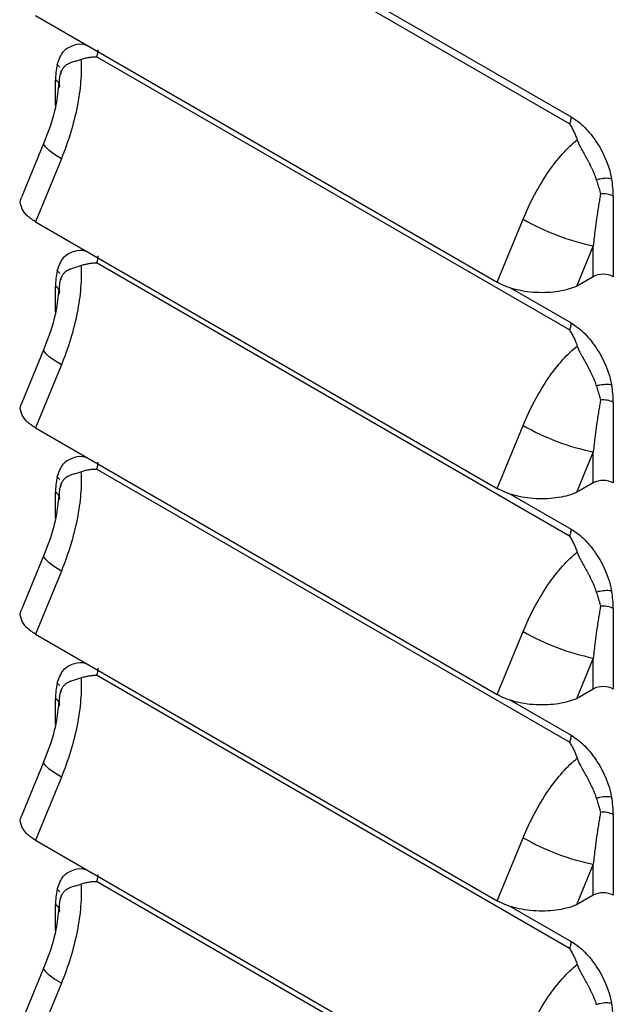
# Model space of a CAD drawing. Header units: millimetres. Extents: x 0 to 1956, y 0 to 1511.
# Tile 26 of 32: x 1618 to 1660, y 948 to 1017. Entities that reach past the tile are written whole.
import ezdxf

# ---------------------------------------------------------------- set-up
doc = ezdxf.new("R2010")
doc.units = ezdxf.units.MM
doc.header["$LTSCALE"] = 7

msp = doc.modelspace()

# ---------------------------------------------------------------- linework, layer by layer
for p, q in [((1623.328, 1029.4), (1656.658, 1010.159)), ((1656.551, 1009.664), (1623.221, 1028.905)), ((1618.924, 1017.287), (1651.455, 998.507)), ((1656.551, 995.146), (1623.221, 1014.387)), ((1620.735, 1013.223), (1620.736, 1013.31)), ((1620.735, 1013.194), (1620.735, 1013.223)), ((1620.349, 1010.924), (1620.349, 1012.731)), ((1620.577, 1012.554), (1620.546, 1012.333)), ((1619.528, 1008.322), (1617.968, 1004.54)), ((1620.755, 1007.208), (1618.924, 1002.769)), ((1659.638, 1004.568), (1659.638, 998.897)), ((1618.924, 1002.769), (1651.455, 983.989)), ((1651.455, 998.507), (1653.286, 1002.947)), ((1658.223, 1001.077), (1657.043, 998.215)), ((1658.223, 998.897), (1658.223, 1001.077)), ((1656.551, 980.628), (1623.221, 999.869)), ((1620.735, 998.705), (1620.736, 998.792)), ((1620.735, 998.676), (1620.735, 998.705)), ((1658.223, 998.897), (1657.043, 998.215)), ((1620.349, 996.406), (1620.349, 998.212)), ((1620.577, 998.036), (1620.546, 997.815)), ((1652.344, 998.131), (1656.658, 995.641)), ((1619.528, 993.803), (1617.968, 990.022)), ((1620.755, 992.69), (1618.924, 988.251)), ((1659.638, 990.05), (1659.638, 984.379)), ((1618.924, 988.251), (1651.455, 969.471)), ((1651.455, 983.989), (1653.286, 988.429)), ((1658.223, 986.559), (1657.043, 983.697)), ((1658.223, 984.379), (1658.223, 986.559)), ((1656.551, 966.11), (1623.221, 985.351)), ((1620.735, 984.187), (1620.736, 984.274)), ((1620.735, 984.158), (1620.735, 984.187)), ((1658.223, 984.379), (1657.043, 983.697)), ((1620.349, 981.888), (1620.349, 983.694)), ((1620.577, 983.518), (1620.546, 983.297)), ((1652.344, 983.613), (1656.658, 981.123)), ((1619.528, 979.285), (1617.968, 975.503)), ((1620.755, 978.172), (1618.924, 973.732)), ((1659.638, 975.532), (1659.638, 969.861)), ((1618.924, 973.732), (1651.455, 954.953)), ((1651.455, 969.471), (1653.286, 973.91)), ((1658.223, 972.041), (1657.043, 969.179)), ((1658.223, 969.861), (1658.223, 972.041)), ((1656.551, 951.592), (1623.221, 970.833)), ((1620.735, 969.669), (1620.736, 969.755)), ((1620.735, 969.64), (1620.735, 969.669)), ((1658.223, 969.861), (1657.043, 969.179)), ((1620.349, 967.37), (1620.349, 969.176)), ((1620.577, 969), (1620.546, 968.779)), ((1652.344, 969.095), (1656.658, 966.605)), ((1619.528, 964.767), (1617.968, 960.985)), ((1620.755, 963.654), (1618.924, 959.214)), ((1659.638, 961.014), (1659.638, 955.342)), ((1618.924, 959.214), (1651.455, 940.435)), ((1651.455, 954.953), (1653.286, 959.392)), ((1658.223, 957.523), (1657.043, 954.661)), ((1658.223, 955.342), (1658.223, 957.523)), ((1656.551, 937.074), (1623.221, 956.314)), ((1620.735, 955.151), (1620.736, 955.237)), ((1620.735, 955.122), (1620.735, 955.151)), ((1658.223, 955.342), (1657.043, 954.661)), ((1620.349, 952.852), (1620.349, 954.658)), ((1620.577, 954.482), (1620.546, 954.261)), ((1652.344, 954.577), (1656.658, 952.087)), ((1619.528, 950.249), (1617.968, 946.467)), ((1620.755, 949.136), (1618.924, 944.696))]:
    msp.add_line(p, q)
at = {"flags": 128}
for points in [[(1620.755, 1007.208), (1620.277, 1007.503), (1619.905, 1007.774), (1619.653, 1008.01), (1619.53, 1008.203), (1619.529, 1008.324)], [(1620.755, 992.69), (1620.277, 992.985), (1619.905, 993.256), (1619.653, 993.492), (1619.53, 993.685), (1619.529, 993.806)], [(1620.755, 978.172), (1620.277, 978.467), (1619.905, 978.737), (1619.653, 978.974), (1619.53, 979.167), (1619.529, 979.288)], [(1620.755, 963.654), (1620.277, 963.949), (1619.905, 964.219), (1619.653, 964.456), (1619.53, 964.649), (1619.529, 964.77)], [(1620.755, 949.136), (1620.277, 949.431), (1619.905, 949.701), (1619.653, 949.938), (1619.53, 950.131), (1619.529, 950.252)]]:
    msp.add_lwpolyline(points, dxfattribs=at)
for centre, radius, start, end in [((1625.177, 1012.764), 4.829, 167.24768, 180.40105), ((1620.159, 1012.285), 0.484, 4.3876, 66.93255), ((1652.796, 1004.534), 6.841, 0.28304, 10.70545), ((1658.937, 1003.223), 1.516, 62.48957, 97.49338), ((1661.528, 1017.258), 16.515, 240.06301, 258.45716), ((1625.177, 998.246), 4.829, 167.24768, 180.40105), ((1658.93, 997.532), 1.537, 62.60967, 117.39032), ((1620.159, 997.767), 0.484, 4.3876, 66.93255), ((1652.796, 990.016), 6.841, 0.28304, 10.70545), ((1658.937, 988.705), 1.516, 62.48957, 97.49338), ((1661.528, 1002.74), 16.515, 240.06301, 258.45716), ((1625.177, 983.728), 4.829, 167.24768, 180.40105), ((1658.93, 983.014), 1.537, 62.60967, 117.39032), ((1620.159, 983.249), 0.484, 4.3876, 66.93255), ((1652.796, 975.498), 6.841, 0.28304, 10.70545), ((1658.937, 974.187), 1.516, 62.48957, 97.49338), ((1661.528, 988.222), 16.515, 240.06301, 258.45716), ((1625.177, 969.21), 4.829, 167.24768, 180.40105), ((1658.93, 968.496), 1.537, 62.60967, 117.39032), ((1620.159, 968.731), 0.484, 4.3876, 66.93255), ((1652.796, 960.98), 6.841, 0.28304, 10.70545), ((1658.937, 959.669), 1.516, 62.48957, 97.49338), ((1661.528, 973.704), 16.515, 240.06301, 258.45716), ((1625.177, 954.692), 4.829, 167.24768, 180.40105), ((1658.93, 953.978), 1.537, 62.60967, 117.39032), ((1620.159, 954.213), 0.484, 4.3876, 66.93255), ((1652.796, 946.462), 6.841, 0.28304, 10.70545)]:
    msp.add_arc(centre, radius, start, end)
for points, knots in [([(1620.468, 1013.83), (1620.589, 1014.171), (1620.834, 1014.856), (1621.609, 1015.234), (1622.213, 1015.333), (1622.527, 1015.202), (1622.554, 1015.191)], [0, 0, 0, 0, 0.348559, 0.701141, 0.974676, 1, 1, 1, 1]), ([(1620.66, 1013.021), (1620.665, 1013.047), (1620.675, 1013.101), (1620.694, 1013.181), (1620.719, 1013.263), (1620.755, 1013.361), (1620.819, 1013.497), (1620.893, 1013.604), (1620.955, 1013.674), (1620.98, 1013.702), (1621.027, 1013.748), (1621.134, 1013.836), (1621.308, 1013.935), (1621.515, 1014.011), (1621.689, 1014.063), (1621.836, 1014.104), (1621.983, 1014.144), (1622.088, 1014.179), (1622.136, 1014.195)], [0, 0, 0, 0, 0.038373, 0.0801852, 0.1253209, 0.173711, 0.2502802, 0.3757041, 0.391291, 0.4068516, 0.4379074, 0.4998651, 0.6343478, 0.7495916, 0.8167435, 0.8745706, 0.9426893, 1, 1, 1, 1]), ([(1622.136, 1014.195), (1622.166, 1013.718), (1622.16, 1013.192), (1622.072, 1012.069), (1621.989, 1011.473), (1621.747, 1010.251), (1621.589, 1009.626), (1621.212, 1008.394), (1620.994, 1007.787), (1620.755, 1007.208)], [0, 0, 0, 0, 0.25, 0.25, 0.5, 0.5, 0.75, 0.75, 1, 1, 1, 1]), ([(1622.136, 1014.195), (1622.183, 1014.211), (1622.276, 1014.243), (1622.413, 1014.283), (1622.546, 1014.315), (1622.723, 1014.351), (1622.902, 1014.374), (1623.07, 1014.384), (1623.161, 1014.387), (1623.206, 1014.387), (1623.221, 1014.387)], [0, 0, 0, 0, 0.1328463, 0.2604315, 0.3827131, 0.4997304, 0.7499848, 0.8750642, 0.9594491, 1, 1, 1, 1]), ([(1620.624, 1012.212), (1620.621, 1012.271), (1620.615, 1012.388), (1620.615, 1012.556), (1620.622, 1012.718), (1620.637, 1012.872), (1620.653, 1012.971), (1620.66, 1013.02)], [0, 0, 0, 0, 0.210995, 0.416248, 0.616016, 0.81053, 1, 1, 1, 1]), ([(1620.546, 1012.333), (1620.491, 1011.821), (1620.342, 1010.436), (1619.843, 1009.14), (1619.528, 1008.323)], [0, 0, 0, 0, 0.369455, 1, 1, 1, 1]), ([(1656.658, 1010.159), (1656.658, 1010.084), (1656.649, 1010.002), (1656.621, 1009.876), (1656.609, 1009.834), (1656.589, 1009.77), (1656.582, 1009.749), (1656.571, 1009.717), (1656.565, 1009.701), (1656.558, 1009.683), (1656.555, 1009.675), (1656.553, 1009.669), (1656.553, 1009.668), (1656.551, 1009.664)], [0, 0, 0, 0, 0.5, 0.5, 0.75, 0.75, 0.875, 0.875, 0.9375, 0.96875, 0.984375, 0.984375, 1, 1, 1, 1]), ([(1656.551, 1009.664), (1656.578, 1009.621), (1656.634, 1009.536), (1656.738, 1009.359), (1656.856, 1009.133), (1656.984, 1008.843), (1657.054, 1008.641), (1657.091, 1008.534)], [0, 0, 0, 0, 0.125072, 0.250152, 0.500317, 0.737211, 1, 1, 1, 1]), ([(1656.658, 1010.159), (1656.996, 1009.964), (1657.479, 1009.587), (1657.998, 1009.003), (1658.246, 1008.674), (1658.35, 1008.525), (1658.419, 1008.425), (1658.454, 1008.372), (1659.015, 1007.51), (1659.359, 1006.671), (1659.519, 1005.805)], [0, 0, 0, 0, 0.25, 0.375, 0.4375, 0.46875, 0.46875, 0.5, 0.5, 1, 1, 1, 1]), ([(1653.286, 1002.947), (1653.525, 1003.525), (1653.794, 1004.103), (1654.383, 1005.212), (1654.702, 1005.745), (1655.368, 1006.722), (1655.714, 1007.167), (1656.408, 1007.94), (1656.755, 1008.269), (1657.091, 1008.534)], [0, 0, 0, 0, 0.25, 0.25, 0.5, 0.5, 0.75, 0.75, 1, 1, 1, 1]), ([(1657.091, 1008.534), (1657.103, 1008.498), (1657.13, 1008.422), (1657.18, 1008.304), (1657.243, 1008.168), (1657.325, 1008.009), (1657.446, 1007.787), (1657.615, 1007.494), (1657.778, 1007.2), (1657.892, 1006.985), (1657.944, 1006.881), (1657.971, 1006.829), (1657.984, 1006.798), (1657.995, 1006.778), (1658.007, 1006.757), (1658.02, 1006.726), (1658.046, 1006.674), (1658.096, 1006.57), (1658.17, 1006.411), (1658.249, 1006.236), (1658.323, 1006.06), (1658.385, 1005.898), (1658.422, 1005.784), (1658.439, 1005.73)], [0, 0, 0, 0, 0.0371579, 0.0789369, 0.1254536, 0.1830348, 0.2504927, 0.3659804, 0.5000843, 0.5620422, 0.593111, 0.6086813, 0.6172914, 0.6242884, 0.6311118, 0.6399308, 0.6556022, 0.6870112, 0.7498002, 0.8246163, 0.8747021, 0.9407025, 1, 1, 1, 1]), ([(1658.439, 1005.73), (1658.519, 1005.755), (1658.605, 1005.778), (1658.693, 1005.797), (1658.85, 1005.83), (1659.013, 1005.849), (1659.157, 1005.85), (1659.3, 1005.851), (1659.424, 1005.833), (1659.519, 1005.805)], [0.4173971, 0.4173971, 0.4173971, 0.4173971, 0.5822598, 0.5822598, 0.5822598, 0.8733897, 0.8733897, 0.8733897, 1.1645196, 1.1645196, 1.1645196, 1.1645196]), ([(1658.439, 1005.73), (1658.46, 1005.664), (1658.503, 1005.53), (1658.566, 1005.332), (1658.626, 1005.131), (1658.685, 1004.929), (1658.721, 1004.794), (1658.74, 1004.726)], [0, 0, 0, 0, 0.18947, 0.383984, 0.583752, 0.789005, 1, 1, 1, 1]), ([(1618.924, 1002.769), (1618.697, 1002.921), (1618.222, 1003.241), (1617.899, 1003.82), (1617.813, 1004.275), (1617.972, 1004.492), (1617.998, 1004.527)], [0, 0, 0, 0, 0.287592, 0.602099, 0.93556, 1, 1, 1, 1]), ([(1658.74, 1004.726), (1658.717, 1004.603), (1658.67, 1004.344), (1658.601, 1003.933), (1658.53, 1003.483), (1658.446, 1002.906), (1658.338, 1002.104), (1658.266, 1001.457), (1658.223, 1001.077)], [0, 0, 0, 0, 0.10396, 0.218211, 0.342756, 0.477597, 0.692973, 1, 1, 1, 1]), ([(1620.468, 999.312), (1620.589, 999.653), (1620.834, 1000.338), (1621.609, 1000.715), (1622.213, 1000.814), (1622.527, 1000.684), (1622.554, 1000.673)], [0, 0, 0, 0, 0.348559, 0.701141, 0.974676, 1, 1, 1, 1]), ([(1620.66, 998.502), (1620.665, 998.529), (1620.675, 998.583), (1620.694, 998.663), (1620.719, 998.745), (1620.755, 998.843), (1620.819, 998.979), (1620.893, 999.085), (1620.955, 999.156), (1620.98, 999.184), (1621.027, 999.23), (1621.134, 999.318), (1621.308, 999.417), (1621.515, 999.493), (1621.689, 999.545), (1621.836, 999.586), (1621.983, 999.626), (1622.088, 999.661), (1622.136, 999.677)], [0, 0, 0, 0, 0.038373, 0.080185, 0.125321, 0.173711, 0.25028, 0.375704, 0.391291, 0.406852, 0.437907, 0.499865, 0.634348, 0.749592, 0.816743, 0.874571, 0.942689, 1, 1, 1, 1]), ([(1622.136, 999.677), (1622.166, 999.2), (1622.16, 998.674), (1622.072, 997.551), (1621.989, 996.955), (1621.747, 995.733), (1621.589, 995.108), (1621.212, 993.876), (1620.994, 993.269), (1620.755, 992.69)], [0, 0, 0, 0, 0.25, 0.25, 0.5, 0.5, 0.75, 0.75, 1, 1, 1, 1]), ([(1622.136, 999.677), (1622.183, 999.693), (1622.276, 999.725), (1622.413, 999.765), (1622.546, 999.797), (1622.723, 999.832), (1622.902, 999.856), (1623.07, 999.866), (1623.161, 999.869), (1623.206, 999.869), (1623.221, 999.869)], [0, 0, 0, 0, 0.132846, 0.260432, 0.382713, 0.49973, 0.749985, 0.875064, 0.959449, 1, 1, 1, 1]), ([(1620.624, 997.694), (1620.621, 997.753), (1620.615, 997.87), (1620.615, 998.038), (1620.622, 998.2), (1620.637, 998.354), (1620.653, 998.453), (1620.66, 998.502)], [0, 0, 0, 0, 0.210995, 0.416248, 0.616016, 0.81053, 1, 1, 1, 1]), ([(1657.043, 998.215), (1656.699, 998.068), (1656.271, 997.942), (1655.293, 997.785), (1654.744, 997.754), (1653.926, 997.797), (1653.654, 997.826), (1653.131, 997.908), (1652.879, 997.963), (1652.172, 998.156), (1651.77, 998.325), (1651.455, 998.507)], [0, 0, 0, 0, 0.25, 0.25, 0.5, 0.5, 0.625, 0.625, 0.75, 0.75, 1, 1, 1, 1]), ([(1620.546, 997.815), (1620.491, 997.303), (1620.342, 995.918), (1619.843, 994.622), (1619.528, 993.805)], [0, 0, 0, 0, 0.369455, 1, 1, 1, 1]), ([(1656.658, 995.641), (1656.658, 995.566), (1656.649, 995.484), (1656.621, 995.358), (1656.609, 995.316), (1656.589, 995.252), (1656.582, 995.231), (1656.571, 995.199), (1656.565, 995.183), (1656.558, 995.164), (1656.555, 995.157), (1656.553, 995.151), (1656.553, 995.15), (1656.551, 995.146)], [0, 0, 0, 0, 0.5, 0.5, 0.75, 0.75, 0.875, 0.875, 0.9375, 0.96875, 0.984375, 0.984375, 1, 1, 1, 1]), ([(1656.551, 995.146), (1656.578, 995.103), (1656.634, 995.018), (1656.738, 994.841), (1656.856, 994.615), (1656.984, 994.325), (1657.054, 994.122), (1657.091, 994.016)], [0, 0, 0, 0, 0.125072, 0.250152, 0.500317, 0.737211, 1, 1, 1, 1]), ([(1656.658, 995.641), (1656.996, 995.445), (1657.479, 995.069), (1657.998, 994.485), (1658.246, 994.156), (1658.35, 994.007), (1658.419, 993.907), (1658.454, 993.854), (1659.015, 992.992), (1659.359, 992.153), (1659.519, 991.287)], [0, 0, 0, 0, 0.25, 0.375, 0.4375, 0.46875, 0.46875, 0.5, 0.5, 1, 1, 1, 1]), ([(1653.286, 988.429), (1653.525, 989.007), (1653.794, 989.584), (1654.383, 990.694), (1654.702, 991.226), (1655.368, 992.204), (1655.714, 992.648), (1656.408, 993.422), (1656.755, 993.75), (1657.091, 994.016)], [0, 0, 0, 0, 0.25, 0.25, 0.5, 0.5, 0.75, 0.75, 1, 1, 1, 1]), ([(1657.091, 994.016), (1657.103, 993.98), (1657.13, 993.904), (1657.18, 993.786), (1657.243, 993.65), (1657.325, 993.491), (1657.446, 993.269), (1657.615, 992.976), (1657.778, 992.682), (1657.892, 992.467), (1657.944, 992.363), (1657.971, 992.311), (1657.984, 992.28), (1657.995, 992.26), (1658.007, 992.239), (1658.02, 992.208), (1658.046, 992.156), (1658.096, 992.051), (1658.17, 991.893), (1658.249, 991.718), (1658.323, 991.542), (1658.385, 991.38), (1658.422, 991.266), (1658.439, 991.211)], [0, 0, 0, 0, 0.037158, 0.078937, 0.125454, 0.183035, 0.250493, 0.36598, 0.500084, 0.562042, 0.593111, 0.608681, 0.617291, 0.624288, 0.631112, 0.639931, 0.655602, 0.687011, 0.7498, 0.824616, 0.874702, 0.940703, 1, 1, 1, 1]), ([(1658.439, 991.211), (1658.519, 991.237), (1658.605, 991.26), (1658.693, 991.279), (1658.85, 991.312), (1659.013, 991.331), (1659.157, 991.332), (1659.3, 991.333), (1659.424, 991.315), (1659.519, 991.287)], [0.4173971, 0.4173971, 0.4173971, 0.4173971, 0.5822598, 0.5822598, 0.5822598, 0.8733897, 0.8733897, 0.8733897, 1.1645196, 1.1645196, 1.1645196, 1.1645196]), ([(1658.439, 991.211), (1658.46, 991.146), (1658.503, 991.012), (1658.566, 990.814), (1658.626, 990.613), (1658.685, 990.41), (1658.721, 990.276), (1658.74, 990.208)], [0, 0, 0, 0, 0.18947, 0.383984, 0.583752, 0.789005, 1, 1, 1, 1]), ([(1658.74, 990.208), (1658.717, 990.085), (1658.67, 989.826), (1658.601, 989.415), (1658.53, 988.964), (1658.446, 988.388), (1658.338, 987.585), (1658.266, 986.939), (1658.223, 986.559)], [0, 0, 0, 0, 0.10396, 0.218211, 0.342756, 0.477597, 0.692973, 1, 1, 1, 1]), ([(1618.924, 988.251), (1618.697, 988.403), (1618.222, 988.723), (1617.899, 989.302), (1617.813, 989.757), (1617.972, 989.973), (1617.998, 990.008)], [0, 0, 0, 0, 0.2875917, 0.6020987, 0.9355601, 1, 1, 1, 1]), ([(1620.468, 984.794), (1620.589, 985.135), (1620.834, 985.82), (1621.609, 986.197), (1622.213, 986.296), (1622.527, 986.166), (1622.554, 986.155)], [0, 0, 0, 0, 0.348559, 0.701141, 0.974676, 1, 1, 1, 1]), ([(1622.136, 985.159), (1622.183, 985.175), (1622.276, 985.207), (1622.413, 985.247), (1622.546, 985.279), (1622.723, 985.314), (1622.902, 985.338), (1623.07, 985.348), (1623.161, 985.351), (1623.206, 985.351), (1623.221, 985.351)], [0, 0, 0, 0, 0.132846, 0.260432, 0.382713, 0.49973, 0.749985, 0.875064, 0.959449, 1, 1, 1, 1]), ([(1620.66, 983.984), (1620.665, 984.01), (1620.675, 984.065), (1620.694, 984.145), (1620.719, 984.227), (1620.755, 984.325), (1620.819, 984.461), (1620.893, 984.567), (1620.955, 984.638), (1620.98, 984.666), (1621.027, 984.712), (1621.134, 984.8), (1621.308, 984.899), (1621.515, 984.975), (1621.689, 985.027), (1621.836, 985.068), (1621.983, 985.108), (1622.088, 985.143), (1622.136, 985.159)], [0, 0, 0, 0, 0.038373, 0.080185, 0.125321, 0.173711, 0.25028, 0.375704, 0.391291, 0.406852, 0.437907, 0.499865, 0.634348, 0.749592, 0.816743, 0.874571, 0.942689, 1, 1, 1, 1]), ([(1622.136, 985.159), (1622.166, 984.682), (1622.16, 984.156), (1622.072, 983.033), (1621.989, 982.437), (1621.747, 981.215), (1621.589, 980.59), (1621.212, 979.357), (1620.994, 978.75), (1620.755, 978.172)], [0, 0, 0, 0, 0.25, 0.25, 0.5, 0.5, 0.75, 0.75, 1, 1, 1, 1]), ([(1620.624, 983.176), (1620.621, 983.235), (1620.615, 983.352), (1620.615, 983.52), (1620.622, 983.682), (1620.637, 983.836), (1620.653, 983.935), (1620.66, 983.984)], [0, 0, 0, 0, 0.210995, 0.416248, 0.616016, 0.81053, 1, 1, 1, 1]), ([(1657.043, 983.697), (1656.699, 983.55), (1656.271, 983.424), (1655.293, 983.266), (1654.744, 983.236), (1653.926, 983.279), (1653.654, 983.307), (1653.131, 983.39), (1652.879, 983.445), (1652.172, 983.638), (1651.77, 983.807), (1651.455, 983.989)], [0, 0, 0, 0, 0.25, 0.25, 0.5, 0.5, 0.625, 0.625, 0.75, 0.75, 1, 1, 1, 1]), ([(1620.546, 983.297), (1620.491, 982.785), (1620.342, 981.4), (1619.843, 980.104), (1619.528, 979.287)], [0, 0, 0, 0, 0.369455, 1, 1, 1, 1]), ([(1656.658, 981.123), (1656.658, 981.048), (1656.649, 980.966), (1656.621, 980.84), (1656.609, 980.798), (1656.589, 980.734), (1656.582, 980.713), (1656.571, 980.681), (1656.565, 980.665), (1656.558, 980.646), (1656.555, 980.638), (1656.553, 980.633), (1656.553, 980.631), (1656.551, 980.628)], [0, 0, 0, 0, 0.5, 0.5, 0.75, 0.75, 0.875, 0.875, 0.9375, 0.96875, 0.984375, 0.984375, 1, 1, 1, 1]), ([(1656.551, 980.628), (1656.578, 980.585), (1656.634, 980.5), (1656.738, 980.323), (1656.856, 980.097), (1656.984, 979.807), (1657.054, 979.604), (1657.091, 979.498)], [0, 0, 0, 0, 0.125072, 0.250152, 0.500317, 0.737211, 1, 1, 1, 1]), ([(1656.658, 981.123), (1656.996, 980.927), (1657.479, 980.551), (1657.998, 979.967), (1658.246, 979.638), (1658.35, 979.489), (1658.419, 979.388), (1658.454, 979.336), (1659.015, 978.474), (1659.359, 977.635), (1659.519, 976.769)], [0, 0, 0, 0, 0.25, 0.375, 0.4375, 0.46875, 0.46875, 0.5, 0.5, 1, 1, 1, 1]), ([(1653.286, 973.91), (1653.525, 974.489), (1653.794, 975.066), (1654.383, 976.176), (1654.702, 976.708), (1655.368, 977.685), (1655.714, 978.13), (1656.408, 978.904), (1656.755, 979.232), (1657.091, 979.498)], [0, 0, 0, 0, 0.25, 0.25, 0.5, 0.5, 0.75, 0.75, 1, 1, 1, 1]), ([(1657.091, 979.498), (1657.103, 979.462), (1657.13, 979.386), (1657.18, 979.268), (1657.243, 979.132), (1657.325, 978.973), (1657.446, 978.751), (1657.615, 978.458), (1657.778, 978.164), (1657.892, 977.948), (1657.944, 977.845), (1657.971, 977.793), (1657.984, 977.762), (1657.995, 977.742), (1658.007, 977.721), (1658.02, 977.69), (1658.046, 977.638), (1658.096, 977.533), (1658.17, 977.374), (1658.249, 977.2), (1658.323, 977.023), (1658.385, 976.862), (1658.422, 976.748), (1658.439, 976.693)], [0, 0, 0, 0, 0.037158, 0.078937, 0.125454, 0.183035, 0.250493, 0.36598, 0.500084, 0.562042, 0.593111, 0.608681, 0.617291, 0.624288, 0.631112, 0.639931, 0.655602, 0.687011, 0.7498, 0.824616, 0.874702, 0.940703, 1, 1, 1, 1]), ([(1658.439, 976.693), (1658.519, 976.719), (1658.605, 976.742), (1658.693, 976.76), (1658.85, 976.794), (1659.013, 976.813), (1659.157, 976.814), (1659.3, 976.815), (1659.424, 976.797), (1659.519, 976.769)], [0.4173971, 0.4173971, 0.4173971, 0.4173971, 0.5822598, 0.5822598, 0.5822598, 0.8733897, 0.8733897, 0.8733897, 1.1645196, 1.1645196, 1.1645196, 1.1645196]), ([(1658.439, 976.693), (1658.46, 976.628), (1658.503, 976.494), (1658.566, 976.296), (1658.626, 976.095), (1658.685, 975.892), (1658.721, 975.758), (1658.74, 975.69)], [0, 0, 0, 0, 0.1894698, 0.383984, 0.5837521, 0.7890055, 1, 1, 1, 1]), ([(1658.74, 975.69), (1658.717, 975.567), (1658.67, 975.307), (1658.601, 974.897), (1658.53, 974.446), (1658.446, 973.87), (1658.338, 973.067), (1658.266, 972.421), (1658.223, 972.041)], [0, 0, 0, 0, 0.10396, 0.218211, 0.342756, 0.477597, 0.692973, 1, 1, 1, 1]), ([(1618.924, 973.732), (1618.697, 973.885), (1618.222, 974.205), (1617.899, 974.783), (1617.813, 975.239), (1617.972, 975.455), (1617.998, 975.49)], [0, 0, 0, 0, 0.287592, 0.602099, 0.93556, 1, 1, 1, 1]), ([(1620.468, 970.276), (1620.589, 970.617), (1620.834, 971.302), (1621.609, 971.679), (1622.213, 971.778), (1622.527, 971.648), (1622.554, 971.637)], [0, 0, 0, 0, 0.3485594, 0.7011411, 0.9746762, 1, 1, 1, 1]), ([(1622.136, 970.641), (1622.183, 970.657), (1622.276, 970.689), (1622.413, 970.728), (1622.546, 970.761), (1622.723, 970.796), (1622.902, 970.82), (1623.07, 970.83), (1623.161, 970.833), (1623.206, 970.833), (1623.221, 970.833)], [0, 0, 0, 0, 0.1328463, 0.2604315, 0.3827131, 0.4997304, 0.7499848, 0.8750642, 0.9594491, 1, 1, 1, 1]), ([(1620.66, 969.466), (1620.665, 969.492), (1620.675, 969.547), (1620.694, 969.627), (1620.719, 969.709), (1620.755, 969.807), (1620.819, 969.943), (1620.893, 970.049), (1620.955, 970.12), (1620.98, 970.148), (1621.027, 970.194), (1621.134, 970.282), (1621.308, 970.381), (1621.515, 970.457), (1621.689, 970.509), (1621.836, 970.55), (1621.983, 970.59), (1622.088, 970.625), (1622.136, 970.641)], [0, 0, 0, 0, 0.038373, 0.080185, 0.125321, 0.173711, 0.25028, 0.375704, 0.391291, 0.406852, 0.437907, 0.499865, 0.634348, 0.749592, 0.816743, 0.874571, 0.942689, 1, 1, 1, 1]), ([(1622.136, 970.641), (1622.166, 970.164), (1622.16, 969.638), (1622.072, 968.515), (1621.989, 967.919), (1621.747, 966.697), (1621.589, 966.072), (1621.212, 964.839), (1620.994, 964.232), (1620.755, 963.654)], [0, 0, 0, 0, 0.25, 0.25, 0.5, 0.5, 0.75, 0.75, 1, 1, 1, 1]), ([(1620.624, 968.658), (1620.621, 968.717), (1620.615, 968.834), (1620.615, 969.002), (1620.622, 969.164), (1620.637, 969.318), (1620.653, 969.417), (1620.66, 969.466)], [0, 0, 0, 0, 0.210995, 0.416248, 0.616016, 0.81053, 1, 1, 1, 1]), ([(1657.043, 969.179), (1656.699, 969.032), (1656.271, 968.906), (1655.293, 968.748), (1654.744, 968.718), (1653.926, 968.761), (1653.654, 968.789), (1653.131, 968.872), (1652.879, 968.926), (1652.172, 969.12), (1651.77, 969.289), (1651.455, 969.471)], [0, 0, 0, 0, 0.25, 0.25, 0.5, 0.5, 0.625, 0.625, 0.75, 0.75, 1, 1, 1, 1]), ([(1620.546, 968.779), (1620.491, 968.267), (1620.342, 966.882), (1619.843, 965.586), (1619.528, 964.769)], [0, 0, 0, 0, 0.369455, 1, 1, 1, 1]), ([(1656.658, 966.605), (1656.658, 966.53), (1656.649, 966.448), (1656.621, 966.322), (1656.609, 966.28), (1656.589, 966.216), (1656.582, 966.195), (1656.571, 966.163), (1656.565, 966.147), (1656.558, 966.128), (1656.555, 966.12), (1656.553, 966.115), (1656.553, 966.113), (1656.551, 966.11)], [0, 0, 0, 0, 0.5, 0.5, 0.75, 0.75, 0.875, 0.875, 0.9375, 0.96875, 0.984375, 0.984375, 1, 1, 1, 1]), ([(1656.658, 966.605), (1656.996, 966.409), (1657.479, 966.033), (1657.998, 965.448), (1658.246, 965.12), (1658.35, 964.971), (1658.419, 964.87), (1658.454, 964.818), (1659.015, 963.956), (1659.359, 963.117), (1659.519, 962.251)], [0, 0, 0, 0, 0.25, 0.375, 0.4375, 0.46875, 0.46875, 0.5, 0.5, 1, 1, 1, 1]), ([(1656.551, 966.11), (1656.578, 966.067), (1656.634, 965.982), (1656.738, 965.805), (1656.856, 965.579), (1656.984, 965.289), (1657.054, 965.086), (1657.091, 964.98)], [0, 0, 0, 0, 0.125072, 0.250152, 0.500317, 0.737211, 1, 1, 1, 1]), ([(1653.286, 959.392), (1653.525, 959.971), (1653.794, 960.548), (1654.383, 961.658), (1654.702, 962.19), (1655.368, 963.167), (1655.714, 963.612), (1656.408, 964.386), (1656.755, 964.714), (1657.091, 964.98)], [0, 0, 0, 0, 0.25, 0.25, 0.5, 0.5, 0.75, 0.75, 1, 1, 1, 1]), ([(1657.091, 964.98), (1657.103, 964.944), (1657.13, 964.868), (1657.18, 964.75), (1657.243, 964.614), (1657.325, 964.455), (1657.446, 964.233), (1657.615, 963.94), (1657.778, 963.645), (1657.892, 963.43), (1657.944, 963.327), (1657.971, 963.275), (1657.984, 963.244), (1657.995, 963.223), (1658.007, 963.203), (1658.02, 963.172), (1658.046, 963.119), (1658.096, 963.015), (1658.17, 962.856), (1658.249, 962.681), (1658.323, 962.505), (1658.385, 962.344), (1658.422, 962.23), (1658.439, 962.175)], [0, 0, 0, 0, 0.037158, 0.078937, 0.125454, 0.183035, 0.250493, 0.36598, 0.500084, 0.562042, 0.593111, 0.608681, 0.617291, 0.624288, 0.631112, 0.639931, 0.655602, 0.687011, 0.7498, 0.824616, 0.874702, 0.940703, 1, 1, 1, 1]), ([(1658.439, 962.175), (1658.519, 962.2), (1658.605, 962.223), (1658.693, 962.242), (1658.85, 962.276), (1659.013, 962.295), (1659.157, 962.296), (1659.3, 962.297), (1659.424, 962.279), (1659.519, 962.251)], [0.4173971, 0.4173971, 0.4173971, 0.4173971, 0.5822598, 0.5822598, 0.5822598, 0.8733897, 0.8733897, 0.8733897, 1.1645196, 1.1645196, 1.1645196, 1.1645196]), ([(1658.439, 962.175), (1658.46, 962.109), (1658.503, 961.976), (1658.566, 961.778), (1658.626, 961.577), (1658.685, 961.374), (1658.721, 961.24), (1658.74, 961.172)], [0, 0, 0, 0, 0.18947, 0.383984, 0.583752, 0.789005, 1, 1, 1, 1]), ([(1658.74, 961.172), (1658.717, 961.049), (1658.67, 960.789), (1658.601, 960.379), (1658.53, 959.928), (1658.446, 959.352), (1658.338, 958.549), (1658.266, 957.903), (1658.223, 957.523)], [0, 0, 0, 0, 0.10396, 0.218211, 0.342756, 0.477597, 0.692973, 1, 1, 1, 1]), ([(1618.924, 959.214), (1618.697, 959.367), (1618.222, 959.687), (1617.899, 960.265), (1617.813, 960.721), (1617.972, 960.937), (1617.998, 960.972)], [0, 0, 0, 0, 0.287592, 0.602099, 0.93556, 1, 1, 1, 1]), ([(1620.468, 955.758), (1620.589, 956.099), (1620.834, 956.784), (1621.609, 957.161), (1622.213, 957.26), (1622.527, 957.13), (1622.554, 957.119)], [0, 0, 0, 0, 0.348559, 0.701141, 0.974676, 1, 1, 1, 1]), ([(1622.136, 956.122), (1622.183, 956.139), (1622.276, 956.171), (1622.413, 956.21), (1622.546, 956.243), (1622.723, 956.278), (1622.902, 956.302), (1623.07, 956.312), (1623.161, 956.315), (1623.206, 956.314), (1623.221, 956.314)], [0, 0, 0, 0, 0.132846, 0.260432, 0.382713, 0.49973, 0.749985, 0.875064, 0.959449, 1, 1, 1, 1]), ([(1620.66, 954.948), (1620.665, 954.974), (1620.675, 955.029), (1620.694, 955.108), (1620.719, 955.191), (1620.755, 955.289), (1620.819, 955.425), (1620.893, 955.531), (1620.955, 955.602), (1620.98, 955.629), (1621.027, 955.676), (1621.134, 955.764), (1621.308, 955.863), (1621.515, 955.939), (1621.689, 955.991), (1621.836, 956.032), (1621.983, 956.072), (1622.088, 956.107), (1622.136, 956.122)], [0, 0, 0, 0, 0.038373, 0.080185, 0.125321, 0.173711, 0.25028, 0.375704, 0.391291, 0.406852, 0.437907, 0.499865, 0.634348, 0.749592, 0.816743, 0.874571, 0.942689, 1, 1, 1, 1]), ([(1622.136, 956.122), (1622.166, 955.646), (1622.16, 955.12), (1622.072, 953.997), (1621.989, 953.4), (1621.747, 952.179), (1621.589, 951.554), (1621.212, 950.321), (1620.994, 949.714), (1620.755, 949.136)], [0, 0, 0, 0, 0.25, 0.25, 0.5, 0.5, 0.75, 0.75, 1, 1, 1, 1]), ([(1620.624, 954.14), (1620.621, 954.199), (1620.615, 954.315), (1620.615, 954.484), (1620.622, 954.645), (1620.637, 954.8), (1620.653, 954.899), (1620.66, 954.948)], [0, 0, 0, 0, 0.210995, 0.416248, 0.616016, 0.81053, 1, 1, 1, 1]), ([(1657.043, 954.661), (1656.699, 954.514), (1656.271, 954.388), (1655.293, 954.23), (1654.744, 954.2), (1653.926, 954.243), (1653.654, 954.271), (1653.131, 954.354), (1652.879, 954.408), (1652.172, 954.602), (1651.77, 954.771), (1651.455, 954.953)], [0, 0, 0, 0, 0.25, 0.25, 0.5, 0.5, 0.625, 0.625, 0.75, 0.75, 1, 1, 1, 1]), ([(1620.546, 954.261), (1620.491, 953.749), (1620.342, 952.364), (1619.843, 951.068), (1619.528, 950.251)], [0, 0, 0, 0, 0.369455, 1, 1, 1, 1]), ([(1656.658, 952.087), (1656.658, 952.011), (1656.649, 951.93), (1656.621, 951.804), (1656.609, 951.762), (1656.589, 951.698), (1656.582, 951.676), (1656.571, 951.645), (1656.565, 951.629), (1656.558, 951.61), (1656.555, 951.602), (1656.553, 951.597), (1656.553, 951.595), (1656.551, 951.592)], [0, 0, 0, 0, 0.5, 0.5, 0.75, 0.75, 0.875, 0.875, 0.9375, 0.96875, 0.984375, 0.984375, 1, 1, 1, 1]), ([(1656.658, 952.087), (1656.996, 951.891), (1657.479, 951.515), (1657.998, 950.93), (1658.246, 950.602), (1658.35, 950.453), (1658.419, 950.352), (1658.454, 950.3), (1659.015, 949.438), (1659.359, 948.599), (1659.519, 947.732)], [0, 0, 0, 0, 0.25, 0.375, 0.4375, 0.46875, 0.46875, 0.5, 0.5, 1, 1, 1, 1]), ([(1656.551, 951.592), (1656.578, 951.549), (1656.634, 951.464), (1656.738, 951.287), (1656.856, 951.061), (1656.984, 950.771), (1657.054, 950.568), (1657.091, 950.461)], [0, 0, 0, 0, 0.125072, 0.250152, 0.500317, 0.737211, 1, 1, 1, 1]), ([(1653.286, 944.874), (1653.525, 945.453), (1653.794, 946.03), (1654.383, 947.14), (1654.702, 947.672), (1655.368, 948.649), (1655.714, 949.094), (1656.408, 949.868), (1656.755, 950.196), (1657.091, 950.461)], [0, 0, 0, 0, 0.25, 0.25, 0.5, 0.5, 0.75, 0.75, 1, 1, 1, 1]), ([(1657.091, 950.461), (1657.103, 950.426), (1657.13, 950.35), (1657.18, 950.232), (1657.243, 950.096), (1657.325, 949.937), (1657.446, 949.715), (1657.615, 949.422), (1657.778, 949.127), (1657.892, 948.912), (1657.944, 948.809), (1657.971, 948.757), (1657.984, 948.726), (1657.995, 948.705), (1658.007, 948.684), (1658.02, 948.654), (1658.046, 948.601), (1658.096, 948.497), (1658.17, 948.338), (1658.249, 948.163), (1658.323, 947.987), (1658.385, 947.826), (1658.422, 947.711), (1658.439, 947.657)], [0, 0, 0, 0, 0.037158, 0.078937, 0.125454, 0.183035, 0.250493, 0.36598, 0.500084, 0.562042, 0.593111, 0.608681, 0.617291, 0.624288, 0.631112, 0.639931, 0.655602, 0.687011, 0.7498, 0.824616, 0.874702, 0.940703, 1, 1, 1, 1]), ([(1658.439, 947.657), (1658.519, 947.682), (1658.605, 947.705), (1658.693, 947.724), (1658.85, 947.758), (1659.013, 947.777), (1659.157, 947.778), (1659.3, 947.778), (1659.424, 947.761), (1659.519, 947.732)], [0.4173971, 0.4173971, 0.4173971, 0.4173971, 0.5822598, 0.5822598, 0.5822598, 0.8733897, 0.8733897, 0.8733897, 1.1645196, 1.1645196, 1.1645196, 1.1645196])]:
    msp.add_open_spline(points, degree=3, knots=knots)
for points in [[(1623.328, 1014.882), (1623.328, 1014.73), (1623.291, 1014.556), (1623.221, 1014.387)], [(1620.468, 1013.83), (1620.529, 1013.779), (1620.584, 1013.718), (1620.629, 1013.652)], [(1623.328, 1000.364), (1623.328, 1000.212), (1623.291, 1000.038), (1623.221, 999.869)], [(1620.468, 999.312), (1620.529, 999.261), (1620.584, 999.2), (1620.629, 999.134)], [(1623.328, 985.846), (1623.328, 985.693), (1623.291, 985.52), (1623.221, 985.351)], [(1620.468, 984.794), (1620.529, 984.742), (1620.584, 984.682), (1620.629, 984.616)], [(1623.328, 971.327), (1623.328, 971.175), (1623.291, 971.002), (1623.221, 970.833)], [(1620.468, 970.276), (1620.529, 970.224), (1620.584, 970.164), (1620.629, 970.098)], [(1623.328, 956.809), (1623.328, 956.657), (1623.291, 956.484), (1623.221, 956.314)], [(1620.468, 955.758), (1620.529, 955.706), (1620.584, 955.646), (1620.629, 955.58)]]:
    msp.add_open_spline(points, degree=3)

doc.saveas('drawing.dxf')
